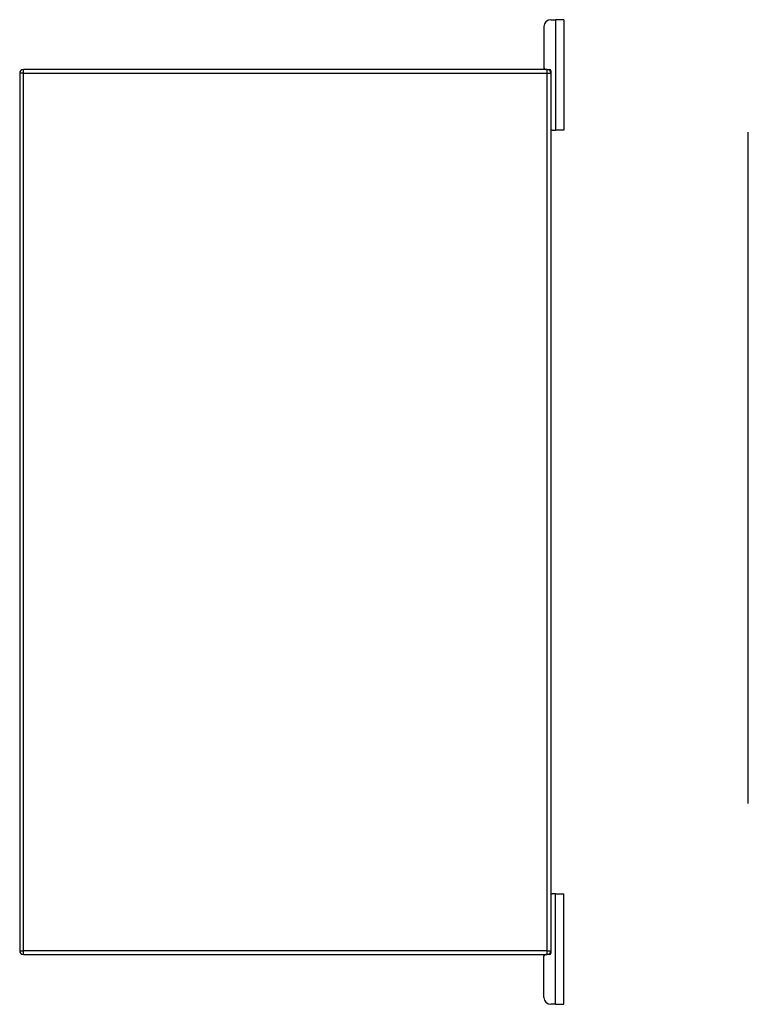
# Model space of a CAD drawing. Header units: inches. Extents: x 10 to 126, y 7 to 90.
# Tile 43 of 59: x 89 to 106, y 38 to 60. Entities that reach past the tile are written whole.
import ezdxf

# ---------------------------------------------------------------- set-up
doc = ezdxf.new("R2010")
doc.units = ezdxf.units.IN
doc.header["$MEASUREMENT"] = 0
doc.layers.add('Visible Edges(ANSI)', color=7, linetype='Continuous', lineweight=25)
doc.layers.add('Visible Tangent Edges(ANSI)', color=7, linetype='Continuous', lineweight=25)

msp = doc.modelspace()

# ---------------------------------------------------------------- linework, layer by layer
at = {"layer": 'Visible Edges(ANSI)'}
for p, q in [((101.308, 60.222), (101.414, 60.222)), ((101.602, 60.222), (101.414, 60.222)), ((101.602, 60.222), (101.602, 57.722)), ((101.152, 60.066), (101.152, 59.128)), ((89.309, 59.013), (89.309, 39.181)), ((101.225, 59.097), (89.393, 59.097)), ((101.225, 59.097), (101.278, 59.097)), ((101.309, 59.066), (101.309, 59.013)), ((101.309, 59.013), (101.309, 39.181)), ((101.34, 57.722), (101.309, 57.722)), ((101.34, 57.722), (101.414, 57.722)), ((101.602, 57.722), (101.414, 57.722)), ((105.769, 42.511), (105.769, 57.684)), ((101.309, 40.472), (101.34, 40.472)), ((101.414, 40.472), (101.34, 40.472)), ((101.414, 40.472), (101.602, 40.472)), ((101.602, 37.972), (101.602, 40.472)), ((101.309, 39.181), (101.309, 39.128)), ((89.393, 39.097), (101.225, 39.097)), ((101.152, 38.128), (101.152, 39.066)), ((101.278, 39.097), (101.225, 39.097)), ((101.414, 37.972), (101.308, 37.972)), ((101.414, 37.972), (101.602, 37.972))]:
    msp.add_line(p, q, dxfattribs=at)
for centre, radius, start, end in [((101.308, 60.066), 0.156, 90, 180), ((89.393, 59.013), 0.084, 90, 180), ((101.183, 59.128), 0.031, 180, 270), ((101.225, 59.013), 0.084, 0, 90), ((101.278, 59.066), 0.031, 0, 90), ((101.34, 57.753), 0.031, 180, 270), ((101.34, 40.441), 0.031, 90, 180), ((89.393, 39.181), 0.084, 180, 270), ((101.225, 39.181), 0.084, 270, 0), ((101.183, 39.066), 0.031, 90, 180), ((101.278, 39.128), 0.031, 270, 0), ((101.308, 38.128), 0.156, 180, 270)]:
    msp.add_arc(centre, radius, start, end, dxfattribs=at)
at = {"layer": 'Visible Tangent Edges(ANSI)'}
for p, q in [((101.414, 60.222), (101.414, 57.722)), ((89.393, 59.013), (89.309, 59.013)), ((89.393, 59.013), (89.393, 59.097)), ((89.393, 39.181), (89.393, 59.013)), ((89.393, 59.013), (101.225, 59.013)), ((101.225, 59.013), (101.225, 59.097)), ((101.225, 59.013), (101.309, 59.013)), ((101.225, 39.181), (101.225, 59.013)), ((101.414, 37.972), (101.414, 40.472)), ((89.309, 39.181), (89.393, 39.181)), ((89.393, 39.097), (89.393, 39.181)), ((101.225, 39.181), (89.393, 39.181)), ((101.225, 39.097), (101.225, 39.181)), ((101.225, 39.181), (101.309, 39.181))]:
    msp.add_line(p, q, dxfattribs=at)

doc.saveas('drawing.dxf')
